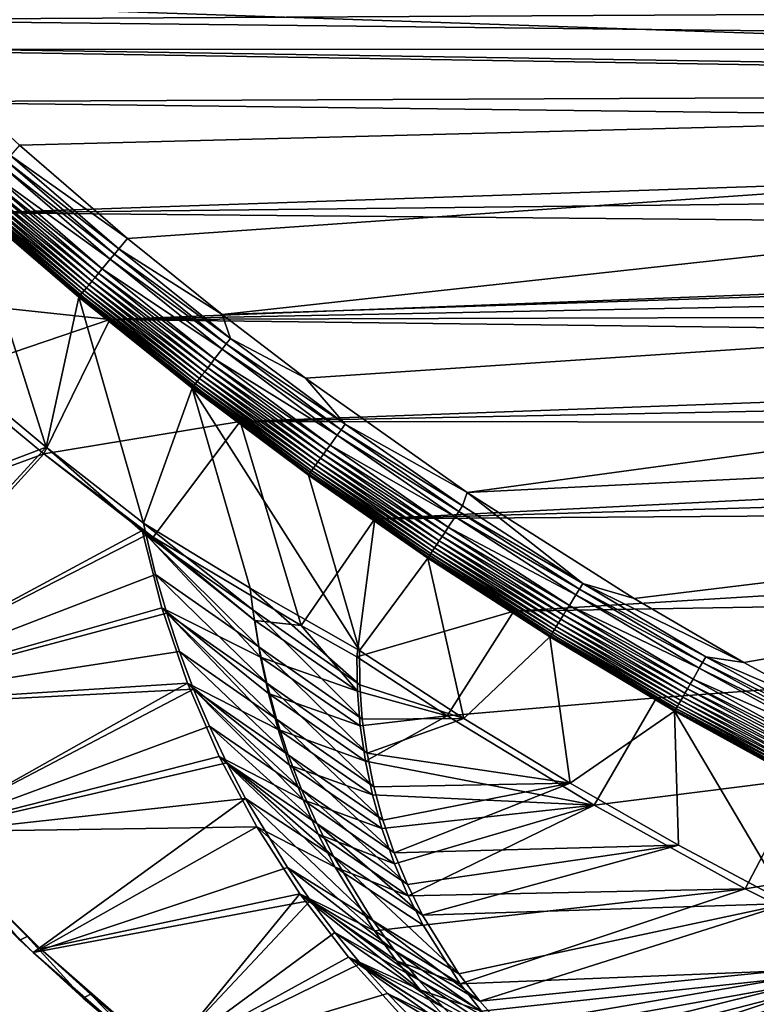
# Model space of a CAD drawing. Header units: metres. Extents: x -1501 to 0, y -1015 to 0.
# Tile 3 of 22: x -1201 to -915, y -776 to -394. Entities that reach past the tile are written whole.
import ezdxf

# ---------------------------------------------------------------- set-up
doc = ezdxf.new("R2010")
doc.units = ezdxf.units.M

msp = doc.modelspace()

# ---------------------------------------------------------------- linework, layer by layer
at = {"layer": 'None'}
for points in [[(-312.603668, -419.77652, -403), (-304.807007, -373.368744, -403), (-1257.551392, -387.577301, -403)], [(-1288.241943, -394.056702, -406), (-1295.76123, -381.858002, -406), (-286.719604, -388.550842, -406)], [(-289.754974, -405.215912, -406), (-1288.241943, -394.056702, -406), (-286.719604, -388.550842, -406)], [(-1241.679077, -405.136078, -403), (-312.603668, -419.77652, -403), (-1257.551392, -387.577301, -403)], [(-1279.954468, -405.497314, -406), (-1288.241943, -394.056702, -406), (-289.754974, -405.215912, -406)], [(-1241.679077, -405.136078, -403), (-1200.996948, -442.694824, -403), (-312.603668, -419.77652, -403)], [(-293.009277, -421.585968, -406), (-1279.954468, -405.497314, -406), (-289.754974, -405.215912, -406)], [(-1279.954468, -405.497314, -406), (-293.009277, -421.585968, -406), (-1261.500244, -425.873413, -406)], [(-1200.996948, -442.694824, -403), (-1159.021484, -478.837067, -403), (-312.603668, -419.77652, -403)], [(-312.603668, -419.77652, -403), (-1159.021484, -478.837067, -403), (-1122.318848, -508.444275, -403)], [(-312.603668, -419.77652, -403), (-1122.318848, -508.444275, -403), (-326.765198, -482.247986, -403)], [(-1261.500244, -425.873413, -406), (-293.009277, -421.585968, -406), (-296.472443, -437.669617, -406)], [(-1214.653198, -468.930359, -406), (-1261.500244, -425.873413, -406), (-296.472443, -437.669617, -406)], [(-1214.653198, -468.930359, -406), (-296.472443, -437.669617, -406), (-301.366333, -458.551453, -406)], [(-1200.996948, -442.694824, -403), (-1204.543091, -446.670441, -402.52005), (-1159.021484, -478.837067, -403)], [(-1162.424805, -482.933624, -402.52005), (-1204.543091, -446.670441, -402.52005), (-1206.286865, -448.626038, -401.92572)], [(-1204.543091, -446.670441, -402.52005), (-1162.424805, -482.933624, -402.52005), (-1159.021484, -478.837067, -403)], [(-1207.988525, -450.534515, -401.100159), (-1211.205933, -454.142822, -398.780426), (-1165.734375, -486.914734, -401.100159)], [(-1206.286865, -448.626038, -401.92572), (-1207.988525, -450.534515, -401.100159), (-1164.099731, -484.948456, -401.92572)], [(-1207.988525, -450.534515, -401.100159), (-1165.734375, -486.914734, -401.100159), (-1164.099731, -484.948456, -401.92572)], [(-1164.099731, -484.948456, -401.92572), (-1162.424805, -482.933624, -402.52005), (-1206.286865, -448.626038, -401.92572)], [(-1168.824829, -490.632263, -398.780426), (-1211.205933, -454.142822, -398.780426), (-1212.697388, -455.81546, -397.307617)], [(-1211.205933, -454.142822, -398.780426), (-1168.824829, -490.632263, -398.780426), (-1165.734375, -486.914734, -401.100159)], [(-1214.095093, -457.382996, -395.641296), (-1215.387695, -458.832794, -393.793457), (-1171.599976, -493.970581, -395.641296)], [(-306.138794, -477.265167, -406), (-1214.653198, -468.930359, -406), (-301.366333, -458.551453, -406)], [(-1212.697388, -455.81546, -397.307617), (-1214.095093, -457.382996, -395.641296), (-1170.257324, -492.355591, -397.307617)], [(-1214.095093, -457.382996, -395.641296), (-1171.599976, -493.970581, -395.641296), (-1170.257324, -492.355591, -397.307617)], [(-1170.257324, -492.355591, -397.307617), (-1168.824829, -490.632263, -398.780426), (-1212.697388, -455.81546, -397.307617)], [(-1175.871948, -499.109497, -387.314758), (-1218.54248, -462.37088, -387.314758), (-1219.323364, -463.246674, -384.897552)], [(-1174.98645, -498.04422, -389.61441), (-1217.620605, -461.336914, -389.61441), (-1218.54248, -462.37088, -387.314758)], [(-1175.871948, -499.109497, -387.314758), (-1174.98645, -498.04422, -389.61441), (-1218.54248, -462.37088, -387.314758)], [(-1216.565918, -460.154144, -391.779236), (-1217.620605, -461.336914, -389.61441), (-1173.973389, -496.825653, -391.779236)], [(-1217.620605, -461.336914, -389.61441), (-1174.98645, -498.04422, -389.61441), (-1173.973389, -496.825653, -391.779236)], [(-1215.387695, -458.832794, -393.793457), (-1216.565918, -460.154144, -391.779236), (-1172.841675, -495.464264, -393.793457)], [(-1216.565918, -460.154144, -391.779236), (-1173.973389, -496.825653, -391.779236), (-1172.841675, -495.464264, -393.793457)], [(-1215.387695, -458.832794, -393.793457), (-1172.841675, -495.464264, -393.793457), (-1171.599976, -493.970581, -395.641296)], [(-1190.607788, -559.852417), (-1220.748169, -464.88623, -377.175201), (-1227.581055, -529.246155)], [(-1220.440796, -464.499817, -379.803467), (-1220.748169, -464.88623, -377.175201), (-1177.695435, -501.302917, -379.803467)], [(-1220.748169, -464.88623, -377.175201), (-1177.98938, -501.70163, -377.175201), (-1177.695435, -501.302917, -379.803467)], [(-1177.98938, -501.70163, -377.175201), (-1220.748169, -464.88623, -377.175201), (-1190.607788, -559.852417)], [(-1177.231445, -500.744812, -382.385681), (-1219.957764, -463.958099, -382.385681), (-1220.440796, -464.499817, -379.803467)], [(-1177.695435, -501.302917, -379.803467), (-1177.231445, -500.744812, -382.385681), (-1220.440796, -464.499817, -379.803467)], [(-1176.62207, -500.01181, -384.897552), (-1219.323364, -463.246674, -384.897552), (-1219.957764, -463.958099, -382.385681)], [(-1177.231445, -500.744812, -382.385681), (-1176.62207, -500.01181, -384.897552), (-1219.957764, -463.958099, -382.385681)], [(-1176.62207, -500.01181, -384.897552), (-1175.871948, -499.109497, -387.314758), (-1219.323364, -463.246674, -384.897552)], [(-1165.89502, -510.339233, -406), (-1265.171631, -499.751129, -3), (-1214.653198, -468.930359, -406)], [(-1165.89502, -510.339233, -406), (-1214.653198, -468.930359, -406), (-306.138794, -477.265167, -406)], [(-310.547516, -493.386932, -406), (-1165.89502, -510.339233, -406), (-306.138794, -477.265167, -406)], [(-1159.021484, -478.837067, -403), (-1162.424805, -482.933624, -402.52005), (-1122.318848, -508.444275, -403)], [(-1164.099731, -484.948456, -401.92572), (-1165.734375, -486.914734, -401.100159), (-1120.670288, -519.798645, -401.92572)], [(-1119.066162, -517.72699, -402.52005), (-1162.424805, -482.933624, -402.52005), (-1164.099731, -484.948456, -401.92572)], [(-1120.670288, -519.798645, -401.92572), (-1119.066162, -517.72699, -402.52005), (-1164.099731, -484.948456, -401.92572)], [(-1162.424805, -482.933624, -402.52005), (-1119.066162, -517.72699, -402.52005), (-1122.318848, -508.444275, -403)], [(-1122.318848, -508.444275, -403), (-1089.953125, -533.116699, -403), (-326.765198, -482.247986, -403)], [(-326.765198, -482.247986, -403), (-1089.953125, -533.116699, -403), (-1027.148926, -577.440002, -403)], [(-326.765198, -482.247986, -403), (-1027.148926, -577.440002, -403), (-344.939697, -543.6875, -403)], [(-1165.734375, -486.914734, -401.100159), (-1168.824829, -490.632263, -398.780426), (-1122.23584, -521.820374, -401.100159)], [(-1165.734375, -486.914734, -401.100159), (-1122.23584, -521.820374, -401.100159), (-1120.670288, -519.798645, -401.92572)], [(-1170.257324, -492.355591, -397.307617), (-1171.599976, -493.970581, -395.641296), (-1126.567627, -527.414673, -397.307617)], [(-1125.195557, -525.642761, -398.780426), (-1168.824829, -490.632263, -398.780426), (-1170.257324, -492.355591, -397.307617)], [(-1126.567627, -527.414673, -397.307617), (-1125.195557, -525.642761, -398.780426), (-1170.257324, -492.355591, -397.307617)], [(-1168.824829, -490.632263, -398.780426), (-1125.195557, -525.642761, -398.780426), (-1122.23584, -521.820374, -401.100159)], [(-1173.973389, -496.825653, -391.779236), (-1174.98645, -498.04422, -389.61441), (-1130.126587, -532.010803, -391.779236)], [(-1172.841675, -495.464264, -393.793457), (-1173.973389, -496.825653, -391.779236), (-1129.042725, -530.611023, -393.793457)], [(-1173.973389, -496.825653, -391.779236), (-1130.126587, -532.010803, -391.779236), (-1129.042725, -530.611023, -393.793457)], [(-1171.599976, -493.970581, -395.641296), (-1172.841675, -495.464264, -393.793457), (-1127.853516, -529.075195, -395.641296)], [(-1172.841675, -495.464264, -393.793457), (-1129.042725, -530.611023, -393.793457), (-1127.853516, -529.075195, -395.641296)], [(-1171.599976, -493.970581, -395.641296), (-1127.853516, -529.075195, -395.641296), (-1126.567627, -527.414673, -397.307617)], [(-1165.89502, -510.339233, -406), (-310.547516, -493.386932, -406), (-314.707947, -507.74234, -406)], [(-1165.89502, -510.339233, -406), (-1228.776978, -531.653076, -3), (-1265.171631, -499.751129, -3)], [(-1133.246826, -536.040466, -382.385681), (-1177.231445, -500.744812, -382.385681), (-1177.695435, -501.302917, -379.803467)], [(-1132.66333, -535.286804, -384.897552), (-1176.62207, -500.01181, -384.897552), (-1177.231445, -500.744812, -382.385681)], [(-1133.246826, -536.040466, -382.385681), (-1132.66333, -535.286804, -384.897552), (-1177.231445, -500.744812, -382.385681)], [(-1131.944946, -534.35907, -387.314758), (-1175.871948, -499.109497, -387.314758), (-1176.62207, -500.01181, -384.897552)], [(-1132.66333, -535.286804, -384.897552), (-1131.944946, -534.35907, -387.314758), (-1176.62207, -500.01181, -384.897552)], [(-1131.096802, -533.263733, -389.61441), (-1174.98645, -498.04422, -389.61441), (-1175.871948, -499.109497, -387.314758)], [(-1131.944946, -534.35907, -387.314758), (-1131.096802, -533.263733, -389.61441), (-1175.871948, -499.109497, -387.314758)], [(-1174.98645, -498.04422, -389.61441), (-1131.096802, -533.263733, -389.61441), (-1130.126587, -532.010803, -391.779236)], [(-1152.776245, -589.391174), (-1177.98938, -501.70163, -377.175201), (-1190.607788, -559.852417)], [(-1177.695435, -501.302917, -379.803467), (-1177.98938, -501.70163, -377.175201), (-1133.691284, -536.614319, -379.803467)], [(-1177.98938, -501.70163, -377.175201), (-1133.981079, -537.013977, -377.175201), (-1133.691284, -536.614319, -379.803467)], [(-1133.981079, -537.013977, -377.175201), (-1177.98938, -501.70163, -377.175201), (-1152.776245, -589.391174)], [(-1133.691284, -536.614319, -379.803467), (-1133.246826, -536.040466, -382.385681), (-1177.695435, -501.302917, -379.803467)], [(-318.68457, -520.793213, -406), (-1165.89502, -510.339233, -406), (-314.707947, -507.74234, -406)], [(-1191.480957, -562.496277, -3), (-1228.776978, -531.653076, -3), (-1165.89502, -510.339233, -406)], [(-1115.29248, -549.992249, -406), (-1191.480957, -562.496277, -3), (-1165.89502, -510.339233, -406)], [(-1115.29248, -549.992249, -406), (-1165.89502, -510.339233, -406), (-318.68457, -520.793213, -406)], [(-1122.318848, -508.444275, -403), (-1119.066162, -517.72699, -402.52005), (-1089.953125, -533.116699, -403)], [(-1120.670288, -519.798645, -401.92572), (-1122.23584, -521.820374, -401.100159), (-1076.058594, -553.125549, -401.92572)], [(-1074.527222, -550.999573, -402.52005), (-1119.066162, -517.72699, -402.52005), (-1120.670288, -519.798645, -401.92572)], [(-1076.058594, -553.125549, -401.92572), (-1074.527222, -550.999573, -402.52005), (-1120.670288, -519.798645, -401.92572)], [(-1119.066162, -517.72699, -402.52005), (-1074.527222, -550.999573, -402.52005), (-1089.953125, -533.116699, -403)], [(-1122.23584, -521.820374, -401.100159), (-1125.195557, -525.642761, -398.780426), (-1077.553101, -555.200317, -401.100159)], [(-1122.23584, -521.820374, -401.100159), (-1077.553101, -555.200317, -401.100159), (-1076.058594, -553.125549, -401.92572)], [(-322.999939, -534.307617, -406), (-1115.29248, -549.992249, -406), (-318.68457, -520.793213, -406)], [(-1126.567627, -527.414673, -397.307617), (-1127.853516, -529.075195, -395.641296), (-1081.688477, -560.941284, -397.307617)], [(-1080.378662, -559.122925, -398.780426), (-1125.195557, -525.642761, -398.780426), (-1126.567627, -527.414673, -397.307617)], [(-1081.688477, -560.941284, -397.307617), (-1080.378662, -559.122925, -398.780426), (-1126.567627, -527.414673, -397.307617)], [(-1125.195557, -525.642761, -398.780426), (-1080.378662, -559.122925, -398.780426), (-1077.553101, -555.200317, -401.100159)], [(-1227.581055, -529.246155), (-1323.366455, -610.211548), (-1190.607788, -559.852417)], [(-1129.042725, -530.611023, -393.793457), (-1130.126587, -532.010803, -391.779236), (-1084.05127, -564.221497, -393.793457)], [(-1127.853516, -529.075195, -395.641296), (-1129.042725, -530.611023, -393.793457), (-1082.916016, -562.645386, -395.641296)], [(-1129.042725, -530.611023, -393.793457), (-1084.05127, -564.221497, -393.793457), (-1082.916016, -562.645386, -395.641296)], [(-1127.853516, -529.075195, -395.641296), (-1082.916016, -562.645386, -395.641296), (-1081.688477, -560.941284, -397.307617)], [(-1228.776978, -531.653076, -3), (-1191.480957, -562.496277, -3), (-1320.052979, -609.692627, -3)], [(-1086.821899, -568.06781, -387.314758), (-1131.944946, -534.35907, -387.314758), (-1132.66333, -535.286804, -384.897552)], [(-1086.012207, -566.943787, -389.61441), (-1131.096802, -533.263733, -389.61441), (-1131.944946, -534.35907, -387.314758)], [(-1086.821899, -568.06781, -387.314758), (-1086.012207, -566.943787, -389.61441), (-1131.944946, -534.35907, -387.314758)], [(-1130.126587, -532.010803, -391.779236), (-1131.096802, -533.263733, -389.61441), (-1085.08606, -565.657959, -391.779236)], [(-1131.096802, -533.263733, -389.61441), (-1086.012207, -566.943787, -389.61441), (-1085.08606, -565.657959, -391.779236)], [(-1130.126587, -532.010803, -391.779236), (-1085.08606, -565.657959, -391.779236), (-1084.05127, -564.221497, -393.793457)], [(-1115.29248, -549.992249, -406), (-322.999939, -534.307617, -406), (-328.518768, -550.732056, -406)], [(-1089.953125, -533.116699, -403), (-1074.527222, -550.999573, -402.52005), (-1027.148926, -577.440002, -403)], [(-1111.334717, -614.646179, -29.989656), (-1133.981079, -537.013977, -377.175201), (-1152.776245, -589.391174)], [(-1133.691284, -536.614319, -379.803467), (-1133.981079, -537.013977, -377.175201), (-1088.489136, -570.382263, -379.803467)], [(-1133.981079, -537.013977, -377.175201), (-1088.776123, -570.780823, -377.175201), (-1088.489136, -570.382263, -379.803467)], [(-1111.334717, -614.646179, -29.989656), (-1068.918579, -638.870056, -60), (-1133.981079, -537.013977, -377.175201)], [(-1068.918579, -638.870056, -60), (-1088.776123, -570.780823, -377.175201), (-1133.981079, -537.013977, -377.175201)], [(-1088.064819, -569.793335, -382.385681), (-1133.246826, -536.040466, -382.385681), (-1133.691284, -536.614319, -379.803467)], [(-1088.489136, -570.382263, -379.803467), (-1088.064819, -569.793335, -382.385681), (-1133.691284, -536.614319, -379.803467)], [(-1087.507813, -569.019958, -384.897552), (-1132.66333, -535.286804, -384.897552), (-1133.246826, -536.040466, -382.385681)], [(-1088.064819, -569.793335, -382.385681), (-1087.507813, -569.019958, -384.897552), (-1133.246826, -536.040466, -382.385681)], [(-1087.507813, -569.019958, -384.897552), (-1086.821899, -568.06781, -387.314758), (-1132.66333, -535.286804, -384.897552)], [(-1027.148926, -577.440002, -403), (-962.287109, -618.693909, -403), (-344.939697, -543.6875, -403)], [(-344.939697, -543.6875, -403), (-962.287109, -618.693909, -403), (-919.637268, -643.513, -403)], [(-919.637268, -643.513, -403), (-883.227234, -663.339172, -403), (-344.939697, -543.6875, -403)], [(-1115.29248, -549.992249, -406), (-1149.077271, -594.906677, -6.098249), (-1191.480957, -562.496277, -3)], [(-1091.629395, -629.163696, -47.648876), (-1149.077271, -594.906677, -6.098249), (-1115.29248, -549.992249, -406)], [(-1062.969604, -587.750427, -406), (-1091.629395, -629.163696, -47.648876), (-1115.29248, -549.992249, -406)], [(-1062.969604, -587.750427, -406), (-1115.29248, -549.992249, -406), (-328.518768, -550.732056, -406)], [(-1076.058594, -553.125549, -401.92572), (-1077.553101, -555.200317, -401.100159), (-1030.323608, -584.880981, -401.92572)], [(-1028.866821, -582.703247, -402.52005), (-1074.527222, -550.999573, -402.52005), (-1076.058594, -553.125549, -401.92572)], [(-1030.323608, -584.880981, -401.92572), (-1028.866821, -582.703247, -402.52005), (-1076.058594, -553.125549, -401.92572)], [(-1074.527222, -550.999573, -402.52005), (-1028.866821, -582.703247, -402.52005), (-1027.148926, -577.440002, -403)], [(-1062.969604, -587.750427, -406), (-328.518768, -550.732056, -406), (-334.068481, -566.412903, -406)], [(-1077.553101, -555.200317, -401.100159), (-1080.378662, -559.122925, -398.780426), (-1031.745361, -587.006287, -401.100159)], [(-1077.553101, -555.200317, -401.100159), (-1031.745361, -587.006287, -401.100159), (-1030.323608, -584.880981, -401.92572)], [(-1323.366455, -610.211548), (-1284.1073, -661.673706), (-1190.607788, -559.852417)], [(-1190.607788, -559.852417), (-1284.1073, -661.673706), (-1151.777588, -594.073975)], [(-1151.777588, -594.073975), (-1152.776245, -589.391174), (-1190.607788, -559.852417)], [(-1081.688477, -560.941284, -397.307617), (-1082.916016, -562.645386, -395.641296), (-1035.679443, -592.887085, -397.307617)], [(-1034.43335, -591.024475, -398.780426), (-1080.378662, -559.122925, -398.780426), (-1081.688477, -560.941284, -397.307617)], [(-1035.679443, -592.887085, -397.307617), (-1034.43335, -591.024475, -398.780426), (-1081.688477, -560.941284, -397.307617)], [(-1080.378662, -559.122925, -398.780426), (-1034.43335, -591.024475, -398.780426), (-1031.745361, -587.006287, -401.100159)], [(-1320.052979, -609.692627, -3), (-1191.480957, -562.496277, -3), (-1280.921387, -660.829407, -3)], [(-1191.480957, -562.496277, -3), (-1153.314209, -592.255249, -3.000001), (-1280.921387, -660.829407, -3)], [(-1149.077271, -594.906677, -6.098249), (-1153.314209, -592.255249, -3.000001), (-1191.480957, -562.496277, -3)], [(-1085.08606, -565.657959, -391.779236), (-1086.012207, -566.943787, -389.61441), (-1038.911499, -597.718628, -391.779236)], [(-1084.05127, -564.221497, -393.793457), (-1085.08606, -565.657959, -391.779236), (-1037.927246, -596.247192, -393.793457)], [(-1085.08606, -565.657959, -391.779236), (-1038.911499, -597.718628, -391.779236), (-1037.927246, -596.247192, -393.793457)], [(-1082.916016, -562.645386, -395.641296), (-1084.05127, -564.221497, -393.793457), (-1036.847168, -594.63269, -395.641296)], [(-1084.05127, -564.221497, -393.793457), (-1037.927246, -596.247192, -393.793457), (-1036.847168, -594.63269, -395.641296)], [(-1082.916016, -562.645386, -395.641296), (-1036.847168, -594.63269, -395.641296), (-1035.679443, -592.887085, -397.307617)], [(-1041.215332, -601.162476, -384.897552), (-1087.507813, -569.019958, -384.897552), (-1088.064819, -569.793335, -382.385681)], [(-1040.562866, -600.187195, -387.314758), (-1086.821899, -568.06781, -387.314758), (-1087.507813, -569.019958, -384.897552)], [(-1041.215332, -601.162476, -384.897552), (-1040.562866, -600.187195, -387.314758), (-1087.507813, -569.019958, -384.897552)], [(-1039.792603, -599.035767, -389.61441), (-1086.012207, -566.943787, -389.61441), (-1086.821899, -568.06781, -387.314758)], [(-1040.562866, -600.187195, -387.314758), (-1039.792603, -599.035767, -389.61441), (-1086.821899, -568.06781, -387.314758)], [(-1086.012207, -566.943787, -389.61441), (-1039.792603, -599.035767, -389.61441), (-1038.911499, -597.718628, -391.779236)], [(-340.072449, -582.551208, -406), (-1062.969604, -587.750427, -406), (-334.068481, -566.412903, -406)], [(-1088.489136, -570.382263, -379.803467), (-1088.776123, -570.780823, -377.175201), (-1042.148926, -602.557983, -379.803467)], [(-1088.776123, -570.780823, -377.175201), (-1042.428833, -602.96167, -377.175201), (-1042.148926, -602.557983, -379.803467)], [(-1088.776123, -570.780823, -377.175201), (-1068.918579, -638.870056, -60), (-1042.428833, -602.96167, -377.175201)], [(-1041.745361, -601.954712, -382.385681), (-1088.064819, -569.793335, -382.385681), (-1088.489136, -570.382263, -379.803467)], [(-1042.148926, -602.557983, -379.803467), (-1041.745361, -601.954712, -382.385681), (-1088.489136, -570.382263, -379.803467)], [(-1041.745361, -601.954712, -382.385681), (-1041.215332, -601.162476, -384.897552), (-1088.064819, -569.793335, -382.385681)], [(-1027.148926, -577.440002, -403), (-1028.866821, -582.703247, -402.52005), (-982.141113, -612.802002, -402.52005)], [(-982.141113, -612.802002, -402.52005), (-962.287109, -618.693909, -403), (-1027.148926, -577.440002, -403)], [(-1009.002441, -623.525391, -406), (-1062.969604, -587.750427, -406), (-340.072449, -582.551208, -406)], [(-982.141113, -612.802002, -402.52005), (-1028.866821, -582.703247, -402.52005), (-1030.323608, -584.880981, -401.92572)], [(-352.068939, -612.611084, -406), (-1009.002441, -623.525391, -406), (-340.072449, -582.551208, -406)], [(-1069.902588, -641.350098, -63), (-1091.629395, -629.163696, -47.648876), (-1062.969604, -587.750427, -406)], [(-1009.002441, -623.525391, -406), (-1069.902588, -641.350098, -63), (-1062.969604, -587.750427, -406)], [(-1031.745361, -587.006287, -401.100159), (-1034.43335, -591.024475, -398.780426), (-984.868896, -617.202148, -401.100159)], [(-1030.323608, -584.880981, -401.92572), (-1031.745361, -587.006287, -401.100159), (-983.521606, -615.02887, -401.92572)], [(-1031.745361, -587.006287, -401.100159), (-984.868896, -617.202148, -401.100159), (-983.521606, -615.02887, -401.92572)], [(-983.521606, -615.02887, -401.92572), (-982.141113, -612.802002, -402.52005), (-1030.323608, -584.880981, -401.92572)], [(-1280.921387, -660.829407, -3), (-1153.314209, -592.255249, -3.000001), (-1145.73999, -622.274109, -3)], [(-1145.73999, -622.274109, -3), (-1153.314209, -592.255249, -3.000001), (-1107.326294, -641.428284, -33.891987)], [(-1153.314209, -592.255249, -3.000001), (-1109.601929, -627.140137, -33.975544), (-1107.326294, -641.428284, -33.891987)], [(-1153.314209, -592.255249, -3.000001), (-1149.077271, -594.906677, -6.098249), (-1109.601929, -627.140137, -33.975544)], [(-1111.334717, -614.646179, -29.989656), (-1152.776245, -589.391174), (-1110.314819, -623.118225, -29.987623)], [(-1152.776245, -589.391174), (-1151.777588, -594.073975), (-1110.314819, -623.118225, -29.987623)], [(-987.416138, -621.310974, -398.780426), (-1034.43335, -591.024475, -398.780426), (-1035.679443, -592.887085, -397.307617)], [(-1034.43335, -591.024475, -398.780426), (-987.416138, -621.310974, -398.780426), (-984.868896, -617.202148, -401.100159)], [(-1284.1073, -661.673706), (-1148.099731, -609.295593), (-1151.777588, -594.073975)], [(-1110.314819, -623.118225, -29.987623), (-1151.777588, -594.073975), (-1107.994873, -637.392578, -29.984549)], [(-1151.777588, -594.073975), (-1148.099731, -609.295593), (-1107.994873, -637.392578, -29.984549)], [(-1149.077271, -594.906677, -6.098249), (-1091.629395, -629.163696, -47.648876), (-1109.601929, -627.140137, -33.975544)], [(-1037.927246, -596.247192, -393.793457), (-1038.911499, -597.718628, -391.779236), (-990.726929, -626.651611, -393.793457)], [(-1036.847168, -594.63269, -395.641296), (-1037.927246, -596.247192, -393.793457), (-989.703491, -625.000671, -395.641296)], [(-1037.927246, -596.247192, -393.793457), (-990.726929, -626.651611, -393.793457), (-989.703491, -625.000671, -395.641296)], [(-1035.679443, -592.887085, -397.307617), (-1036.847168, -594.63269, -395.641296), (-988.596924, -623.215698, -397.307617)], [(-1036.847168, -594.63269, -395.641296), (-989.703491, -625.000671, -395.641296), (-988.596924, -623.215698, -397.307617)], [(-988.596924, -623.215698, -397.307617), (-987.416138, -621.310974, -398.780426), (-1035.679443, -592.887085, -397.307617)], [(-992.49469, -629.503113, -389.61441), (-1039.792603, -599.035767, -389.61441), (-1040.562866, -600.187195, -387.314758)], [(-1038.911499, -597.718628, -391.779236), (-1039.792603, -599.035767, -389.61441), (-991.659729, -628.15625, -391.779236)], [(-1039.792603, -599.035767, -389.61441), (-992.49469, -629.503113, -389.61441), (-991.659729, -628.15625, -391.779236)], [(-1038.911499, -597.718628, -391.779236), (-991.659729, -628.15625, -391.779236), (-990.726929, -626.651611, -393.793457)], [(-1068.918579, -638.870056, -60), (-1028.373047, -665.224487, -60), (-1042.428833, -602.96167, -377.175201)], [(-1042.148926, -602.557983, -379.803467), (-1042.428833, -602.96167, -377.175201), (-994.727478, -633.104797, -379.803467)], [(-1042.428833, -602.96167, -377.175201), (-994.994629, -633.517944, -377.175201), (-994.727478, -633.104797, -379.803467)], [(-1042.428833, -602.96167, -377.175201), (-1028.373047, -665.224487, -60), (-994.994629, -633.517944, -377.175201)], [(-994.345093, -632.487976, -382.385681), (-1041.745361, -601.954712, -382.385681), (-1042.148926, -602.557983, -379.803467)], [(-994.727478, -633.104797, -379.803467), (-994.345093, -632.487976, -382.385681), (-1042.148926, -602.557983, -379.803467)], [(-993.842834, -631.677795, -384.897552), (-1041.215332, -601.162476, -384.897552), (-1041.745361, -601.954712, -382.385681)], [(-994.345093, -632.487976, -382.385681), (-993.842834, -631.677795, -384.897552), (-1041.745361, -601.954712, -382.385681)], [(-993.224609, -630.680542, -387.314758), (-1040.562866, -600.187195, -387.314758), (-1041.215332, -601.162476, -384.897552)], [(-993.842834, -631.677795, -384.897552), (-993.224609, -630.680542, -387.314758), (-1041.215332, -601.162476, -384.897552)], [(-993.224609, -630.680542, -387.314758), (-992.49469, -629.503113, -389.61441), (-1040.562866, -600.187195, -387.314758)], [(-1143.796997, -624.352478), (-1148.099731, -609.295593), (-1284.1073, -661.673706)], [(-1107.994873, -637.392578, -29.984549), (-1148.099731, -609.295593), (-1104.93457, -651.539368, -29.981474)], [(-1148.099731, -609.295593), (-1143.796997, -624.352478), (-1104.93457, -651.539368, -29.981474)], [(-1068.801636, -652.155579, -60), (-1111.334717, -614.646179, -29.989656), (-1110.314819, -623.118225, -29.987623)], [(-1068.801636, -652.155579, -60), (-1068.918579, -638.870056, -60), (-1111.334717, -614.646179, -29.989656)], [(-352.068939, -612.611084, -406), (-953.535645, -657.19519, -406), (-1009.002441, -623.525391, -406)], [(-983.521606, -615.02887, -401.92572), (-984.868896, -617.202148, -401.100159), (-935.707886, -643.536011, -401.92572)], [(-934.405334, -641.262634, -402.52005), (-982.141113, -612.802002, -402.52005), (-983.521606, -615.02887, -401.92572)], [(-935.707886, -643.536011, -401.92572), (-934.405334, -641.262634, -402.52005), (-983.521606, -615.02887, -401.92572)], [(-934.405334, -641.262634, -402.52005), (-919.637268, -643.513, -403), (-982.141113, -612.802002, -402.52005)], [(-919.637268, -643.513, -403), (-962.287109, -618.693909, -403), (-982.141113, -612.802002, -402.52005)], [(-896.670044, -688.680969, -406), (-953.535645, -657.19519, -406), (-352.068939, -612.611084, -406)], [(-984.868896, -617.202148, -401.100159), (-987.416138, -621.310974, -398.780426), (-936.979065, -645.754639, -401.100159)], [(-984.868896, -617.202148, -401.100159), (-936.979065, -645.754639, -401.100159), (-935.707886, -643.536011, -401.92572)], [(-1280.921387, -660.829407, -3), (-1145.73999, -622.274109, -3), (-1135.76123, -651.581543, -3)], [(-1135.76123, -651.581543, -3), (-1145.73999, -622.274109, -3), (-1100.543457, -669.576843, -33.700932)], [(-1100.543457, -669.576843, -33.700932), (-1145.73999, -622.274109, -3), (-1104.304443, -655.588623, -33.800587)], [(-1145.73999, -622.274109, -3), (-1107.326294, -641.428284, -33.891987), (-1104.304443, -655.588623, -33.800587)], [(-939.382446, -649.949219, -398.780426), (-987.416138, -621.310974, -398.780426), (-988.596924, -623.215698, -397.307617)], [(-987.416138, -621.310974, -398.780426), (-939.382446, -649.949219, -398.780426), (-936.979065, -645.754639, -401.100159)], [(-1284.1073, -661.673706), (-1138.876709, -639.219055), (-1143.796997, -624.352478)], [(-1104.93457, -651.539368, -29.981474), (-1143.796997, -624.352478), (-1101.141602, -665.518372, -29.978401)], [(-1143.796997, -624.352478), (-1138.876709, -639.219055), (-1101.141602, -665.518372, -29.978401)], [(-1067.826904, -665.480896, -60), (-1110.314819, -623.118225, -29.987623), (-1107.994873, -637.392578, -29.984549)], [(-1067.826904, -665.480896, -60), (-1068.801636, -652.155579, -60), (-1110.314819, -623.118225, -29.987623)], [(-1034.834961, -664.224976, -63), (-1069.902588, -641.350098, -63), (-1009.002441, -623.525391, -406)], [(-953.535645, -657.19519, -406), (-1034.834961, -664.224976, -63), (-1009.002441, -623.525391, -406)], [(-990.726929, -626.651611, -393.793457), (-991.659729, -628.15625, -391.779236), (-942.506348, -655.401306, -393.793457)], [(-989.703491, -625.000671, -395.641296), (-990.726929, -626.651611, -393.793457), (-941.540649, -653.715942, -395.641296)], [(-990.726929, -626.651611, -393.793457), (-942.506348, -655.401306, -393.793457), (-941.540649, -653.715942, -395.641296)], [(-988.596924, -623.215698, -397.307617), (-989.703491, -625.000671, -395.641296), (-940.496582, -651.893677, -397.307617)], [(-989.703491, -625.000671, -395.641296), (-941.540649, -653.715942, -395.641296), (-940.496582, -651.893677, -397.307617)], [(-940.496582, -651.893677, -397.307617), (-939.382446, -649.949219, -398.780426), (-988.596924, -623.215698, -397.307617)], [(-1107.326294, -641.428284, -33.891987), (-1109.601929, -627.140137, -33.975544), (-1069.688354, -654.694031, -63)], [(-1109.601929, -627.140137, -33.975544), (-1091.629395, -629.163696, -47.648876), (-1069.688354, -654.694031, -63)], [(-1069.688354, -654.694031, -63), (-1091.629395, -629.163696, -47.648876), (-1069.902588, -641.350098, -63)], [(-944.862976, -659.514343, -387.314758), (-993.224609, -630.680542, -387.314758), (-993.842834, -631.677795, -384.897552)], [(-944.174255, -658.312378, -389.61441), (-992.49469, -629.503113, -389.61441), (-993.224609, -630.680542, -387.314758)], [(-944.862976, -659.514343, -387.314758), (-944.174255, -658.312378, -389.61441), (-993.224609, -630.680542, -387.314758)], [(-991.659729, -628.15625, -391.779236), (-992.49469, -629.503113, -389.61441), (-943.386475, -656.937378, -391.779236)], [(-992.49469, -629.503113, -389.61441), (-944.174255, -658.312378, -389.61441), (-943.386475, -656.937378, -391.779236)], [(-991.659729, -628.15625, -391.779236), (-943.386475, -656.937378, -391.779236), (-942.506348, -655.401306, -393.793457)], [(-1028.373047, -665.224487, -60), (-987.082947, -690.396362, -60), (-994.994629, -633.517944, -377.175201)], [(-994.727478, -633.104797, -379.803467), (-994.994629, -633.517944, -377.175201), (-946.281006, -661.989258, -379.803467)], [(-994.994629, -633.517944, -377.175201), (-946.530518, -662.412903, -377.175201), (-946.281006, -661.989258, -379.803467)], [(-994.994629, -633.517944, -377.175201), (-987.082947, -690.396362, -60), (-946.530518, -662.412903, -377.175201)], [(-945.920166, -661.359497, -382.385681), (-994.345093, -632.487976, -382.385681), (-994.727478, -633.104797, -379.803467)], [(-946.281006, -661.989258, -379.803467), (-945.920166, -661.359497, -382.385681), (-994.727478, -633.104797, -379.803467)], [(-945.446289, -660.532471, -384.897552), (-993.842834, -631.677795, -384.897552), (-994.345093, -632.487976, -382.385681)], [(-945.920166, -661.359497, -382.385681), (-945.446289, -660.532471, -384.897552), (-994.345093, -632.487976, -382.385681)], [(-945.446289, -660.532471, -384.897552), (-944.862976, -659.514343, -387.314758), (-993.842834, -631.677795, -384.897552)], [(-1065.996704, -678.715881, -60), (-1107.994873, -637.392578, -29.984549), (-1104.93457, -651.539368, -29.981474)], [(-1065.996704, -678.715881, -60), (-1067.826904, -665.480896, -60), (-1107.994873, -637.392578, -29.984549)], [(-1133.347168, -653.869934), (-1138.876709, -639.219055), (-1284.1073, -661.673706)], [(-1101.141602, -665.518372, -29.978401), (-1138.876709, -639.219055), (-1096.62561, -679.289795, -29.975327)], [(-1138.876709, -639.219055), (-1133.347168, -653.869934), (-1096.62561, -679.289795, -29.975327)], [(-1104.304443, -655.588623, -33.800587), (-1107.326294, -641.428284, -33.891987), (-1068.612061, -668.131714, -63)], [(-1107.326294, -641.428284, -33.891987), (-1069.688354, -654.694031, -63), (-1068.612061, -668.131714, -63)], [(-1069.688354, -654.694031, -63), (-1069.902588, -641.350098, -63), (-1034.834961, -664.224976, -63)], [(-1028.373047, -665.224487, -60), (-1068.918579, -638.870056, -60), (-1068.801636, -652.155579, -60)], [(-885.714722, -668.052185, -402.52005), (-934.405334, -641.262634, -402.52005), (-935.707886, -643.536011, -401.92572)], [(-885.714722, -668.052185, -402.52005), (-883.227234, -663.339172, -403), (-934.405334, -641.262634, -402.52005)], [(-883.227234, -663.339172, -403), (-919.637268, -643.513, -403), (-934.405334, -641.262634, -402.52005)], [(-936.979065, -645.754639, -401.100159), (-939.382446, -649.949219, -398.780426), (-888.131348, -672.630554, -401.100159)], [(-935.707886, -643.536011, -401.92572), (-936.979065, -645.754639, -401.100159), (-886.937805, -670.369263, -401.92572)], [(-936.979065, -645.754639, -401.100159), (-888.131348, -672.630554, -401.100159), (-886.937805, -670.369263, -401.92572)], [(-886.937805, -670.369263, -401.92572), (-885.714722, -668.052185, -402.52005), (-935.707886, -643.536011, -401.92572)], [(-1238.44812, -709.226501, -3), (-1280.921387, -660.829407, -3), (-1135.76123, -651.581543, -3)], [(-1238.44812, -709.226501, -3), (-1135.76123, -651.581543, -3), (-1123.439087, -679.983398, -3)], [(-1123.439087, -679.983398, -3), (-1135.76123, -651.581543, -3), (-1090.842529, -696.868713, -33.478855)], [(-1135.76123, -651.581543, -3), (-1096.051758, -683.34967, -33.593071), (-1090.842529, -696.868713, -33.478855)], [(-1096.051758, -683.34967, -33.593071), (-1135.76123, -651.581543, -3), (-1100.543457, -669.576843, -33.700932)], [(-1063.318481, -691.805603, -60), (-1104.93457, -651.539368, -29.981474), (-1101.141602, -665.518372, -29.978401)], [(-1063.318481, -691.805603, -60), (-1065.996704, -678.715881, -60), (-1104.93457, -651.539368, -29.981474)], [(-1028.373047, -665.224487, -60), (-1068.801636, -652.155579, -60), (-1067.826904, -665.480896, -60)], [(-940.496582, -651.893677, -397.307617), (-941.540649, -653.715942, -395.641296), (-891.434143, -678.887756, -397.307617)], [(-890.388062, -676.905884, -398.780426), (-939.382446, -649.949219, -398.780426), (-940.496582, -651.893677, -397.307617)], [(-891.434143, -678.887756, -397.307617), (-890.388062, -676.905884, -398.780426), (-940.496582, -651.893677, -397.307617)], [(-939.382446, -649.949219, -398.780426), (-890.388062, -676.905884, -398.780426), (-888.131348, -672.630554, -401.100159)], [(-1241.478149, -710.380981), (-1133.347168, -653.869934), (-1284.1073, -661.673706)], [(-1127.217896, -668.280151), (-1133.347168, -653.869934), (-1241.478149, -710.380981)], [(-1096.62561, -679.289795, -29.975327), (-1133.347168, -653.869934), (-1091.39856, -692.814514, -29.972252)], [(-1133.347168, -653.869934), (-1127.217896, -668.280151), (-1091.39856, -692.814514, -29.972252)], [(-1068.612061, -668.131714, -63), (-1066.611328, -681.837524, -63), (-1104.304443, -655.588623, -33.800587)], [(-1066.611328, -681.837524, -63), (-1100.543457, -669.576843, -33.700932), (-1104.304443, -655.588623, -33.800587)], [(-1034.834961, -664.224976, -63), (-1068.612061, -668.131714, -63), (-1069.688354, -654.694031, -63)], [(-977.723938, -698.892883, -63), (-1034.834961, -664.224976, -63), (-953.535645, -657.19519, -406)], [(-896.670044, -688.680969, -406), (-977.723938, -698.892883, -63), (-953.535645, -657.19519, -406)], [(-943.386475, -656.937378, -391.779236), (-944.174255, -658.312378, -389.61441), (-894.147644, -684.028564, -391.779236)], [(-942.506348, -655.401306, -393.793457), (-943.386475, -656.937378, -391.779236), (-893.321228, -682.462891, -393.793457)], [(-943.386475, -656.937378, -391.779236), (-894.147644, -684.028564, -391.779236), (-893.321228, -682.462891, -393.793457)], [(-941.540649, -653.715942, -395.641296), (-942.506348, -655.401306, -393.793457), (-892.41449, -680.745117, -395.641296)], [(-942.506348, -655.401306, -393.793457), (-893.321228, -682.462891, -393.793457), (-892.41449, -680.745117, -395.641296)], [(-941.540649, -653.715942, -395.641296), (-892.41449, -680.745117, -395.641296), (-891.434143, -678.887756, -397.307617)], [(-896.081726, -687.692749, -384.897552), (-945.446289, -660.532471, -384.897552), (-945.920166, -661.359497, -382.385681)], [(-895.533997, -686.65509, -387.314758), (-944.862976, -659.514343, -387.314758), (-945.446289, -660.532471, -384.897552)], [(-896.081726, -687.692749, -384.897552), (-895.533997, -686.65509, -387.314758), (-945.446289, -660.532471, -384.897552)], [(-894.887329, -685.429932, -389.61441), (-944.174255, -658.312378, -389.61441), (-944.862976, -659.514343, -387.314758)], [(-895.533997, -686.65509, -387.314758), (-894.887329, -685.429932, -389.61441), (-944.862976, -659.514343, -387.314758)], [(-944.174255, -658.312378, -389.61441), (-894.887329, -685.429932, -389.61441), (-894.147644, -684.028564, -391.779236)], [(-1066.611328, -681.837524, -63), (-1068.612061, -668.131714, -63), (-1034.834961, -664.224976, -63)], [(-977.723938, -698.892883, -63), (-1066.611328, -681.837524, -63), (-1034.834961, -664.224976, -63)], [(-987.082947, -690.396362, -60), (-945.082764, -714.364563, -60), (-946.530518, -662.412903, -377.175201)], [(-946.281006, -661.989258, -379.803467), (-946.530518, -662.412903, -377.175201), (-896.865479, -689.177612, -379.803467)], [(-946.530518, -662.412903, -377.175201), (-897.094727, -689.612, -377.175201), (-896.865479, -689.177612, -379.803467)], [(-946.530518, -662.412903, -377.175201), (-945.082764, -714.364563, -60), (-902.407471, -737.109253, -60)], [(-946.530518, -662.412903, -377.175201), (-902.407471, -737.109253, -60), (-897.094727, -689.612, -377.175201)], [(-896.526672, -688.535706, -382.385681), (-945.920166, -661.359497, -382.385681), (-946.281006, -661.989258, -379.803467)], [(-896.865479, -689.177612, -379.803467), (-896.526672, -688.535706, -382.385681), (-946.281006, -661.989258, -379.803467)], [(-896.526672, -688.535706, -382.385681), (-896.081726, -687.692749, -384.897552), (-945.920166, -661.359497, -382.385681)], [(-1120.499146, -682.425232), (-1127.217896, -668.280151), (-1241.478149, -710.380981)], [(-1091.39856, -692.814514, -29.972252), (-1127.217896, -668.280151), (-1085.474731, -706.053894, -29.969179)], [(-1127.217896, -668.280151), (-1120.499146, -682.425232), (-1085.474731, -706.053894, -29.969179)], [(-1059.803467, -704.695923, -60), (-1101.141602, -665.518372, -29.978401), (-1096.62561, -679.289795, -29.975327)], [(-1059.803467, -704.695923, -60), (-1063.318481, -691.805603, -60), (-1101.141602, -665.518372, -29.978401)], [(-1065.996704, -678.715881, -60), (-1028.373047, -665.224487, -60), (-1067.826904, -665.480896, -60)], [(-987.082947, -690.396362, -60), (-1028.373047, -665.224487, -60), (-1065.996704, -678.715881, -60)], [(-1066.611328, -681.837524, -63), (-1063.832153, -694.899658, -63), (-1100.543457, -669.576843, -33.700932)], [(-1063.832153, -694.899658, -63), (-1096.051758, -683.34967, -33.593071), (-1100.543457, -669.576843, -33.700932)], [(-1108.848511, -707.289246, -3), (-1238.44812, -709.226501, -3), (-1123.439087, -679.983398, -3)], [(-1108.848511, -707.289246, -3), (-1123.439087, -679.983398, -3), (-1078.331055, -722.996399, -33.240593)], [(-1078.331055, -722.996399, -33.240593), (-1123.439087, -679.983398, -3), (-1084.930786, -710.09668, -33.360592)], [(-1123.439087, -679.983398, -3), (-1090.842529, -696.868713, -33.478855), (-1084.930786, -710.09668, -33.360592)], [(-1055.466187, -717.333252, -60), (-1096.62561, -679.289795, -29.975327), (-1091.39856, -692.814514, -29.972252)], [(-1055.466187, -717.333252, -60), (-1059.803467, -704.695923, -60), (-1096.62561, -679.289795, -29.975327)], [(-1063.318481, -691.805603, -60), (-987.082947, -690.396362, -60), (-1065.996704, -678.715881, -60)], [(-1120.499146, -682.425232), (-1241.478149, -710.380981), (-1113.202515, -696.281067)], [(-1085.474731, -706.053894, -29.969179), (-1120.499146, -682.425232), (-1078.870483, -718.970459, -29.966105)], [(-1120.499146, -682.425232), (-1113.202515, -696.281067), (-1078.870483, -718.970459, -29.966105)], [(-1090.842529, -696.868713, -33.478855), (-1096.051758, -683.34967, -33.593071), (-1060.189209, -707.888, -63)], [(-1096.051758, -683.34967, -33.593071), (-1063.832153, -694.899658, -63), (-1060.189209, -707.888, -63)], [(-1063.832153, -694.899658, -63), (-1066.611328, -681.837524, -63), (-977.723938, -698.892883, -63)], [(-987.082947, -690.396362, -60), (-1063.318481, -691.805603, -60), (-1059.803467, -704.695923, -60)], [(-1055.466187, -717.333252, -60), (-987.082947, -690.396362, -60), (-1059.803467, -704.695923, -60)], [(-945.082764, -714.364563, -60), (-987.082947, -690.396362, -60), (-1055.466187, -717.333252, -60)], [(-919.173218, -731.311707, -63), (-977.723938, -698.892883, -63), (-896.670044, -688.680969, -406)], [(-838.549561, -717.892029, -406), (-919.173218, -731.311707, -63), (-896.670044, -688.680969, -406)], [(-1050.324707, -729.665283, -60), (-1091.39856, -692.814514, -29.972252), (-1085.474731, -706.053894, -29.969179)], [(-1050.324707, -729.665283, -60), (-1055.466187, -717.333252, -60), (-1091.39856, -692.814514, -29.972252)], [(-1060.189209, -707.888, -63), (-1063.832153, -694.899658, -63), (-977.723938, -698.892883, -63)], [(-1241.478149, -710.380981), (-1195.671875, -756.113037), (-1113.202515, -696.281067)], [(-1113.202515, -696.281067), (-1195.671875, -756.113037), (-1096.92627, -723.031006)], [(-1078.870483, -718.970459, -29.966105), (-1113.202515, -696.281067), (-1063.696655, -743.689697, -29.959957)], [(-1113.202515, -696.281067), (-1096.92627, -723.031006), (-1063.696655, -743.689697, -29.959957)], [(-1084.930786, -710.09668, -33.360592), (-1090.842529, -696.868713, -33.478855), (-1055.333862, -721.609497, -63)], [(-1090.842529, -696.868713, -33.478855), (-1060.189209, -707.888, -63), (-1055.333862, -721.609497, -63)], [(-977.723938, -698.892883, -63), (-1055.333862, -721.609497, -63), (-1060.189209, -707.888, -63)], [(-1049.964355, -734.067444, -63), (-1055.333862, -721.609497, -63), (-977.723938, -698.892883, -63)], [(-919.173218, -731.311707, -63), (-1049.964355, -734.067444, -63), (-977.723938, -698.892883, -63)], [(-1044.400269, -741.640869, -60), (-1085.474731, -706.053894, -29.969179), (-1078.870483, -718.970459, -29.966105)], [(-1044.400269, -741.640869, -60), (-1050.324707, -729.665283, -60), (-1085.474731, -706.053894, -29.969179)], [(-1195.671875, -756.113037), (-1241.478149, -710.380981), (-1224.662354, -727.890564, -45)], [(-1192.824707, -754.666016, -3), (-1238.44812, -709.226501, -3), (-1108.848511, -707.289246, -3)], [(-1238.44812, -709.226501, -3), (-1192.824707, -754.666016, -3), (-1221.697754, -726.624207, -45)], [(-1092.078247, -733.313293, -3), (-1192.824707, -754.666016, -3), (-1108.848511, -707.289246, -3)], [(-1092.078247, -733.313293, -3), (-1108.848511, -707.289246, -3), (-1063.13562, -747.663696, -33.003674)], [(-1063.13562, -747.663696, -33.003674), (-1108.848511, -707.289246, -3), (-1078.331055, -722.996399, -33.240593)], [(-1055.333862, -721.609497, -63), (-1049.964355, -734.067444, -63), (-1084.930786, -710.09668, -33.360592)], [(-1049.964355, -734.067444, -63), (-1078.331055, -722.996399, -33.240593), (-1084.930786, -710.09668, -33.360592)], [(-1050.324707, -729.665283, -60), (-945.082764, -714.364563, -60), (-1055.466187, -717.333252, -60)], [(-945.082764, -714.364563, -60), (-1050.324707, -729.665283, -60), (-1044.400269, -741.640869, -60)], [(-902.407471, -737.109253, -60), (-945.082764, -714.364563, -60), (-1044.400269, -741.640869, -60)], [(-859.335266, -761.385986, -63), (-919.173218, -731.311707, -63), (-838.549561, -717.892029, -406)], [(-1030.303833, -764.325867, -60), (-1078.870483, -718.970459, -29.966105), (-1063.696655, -743.689697, -29.959957)], [(-1030.303833, -764.325867, -60), (-1044.400269, -741.640869, -60), (-1078.870483, -718.970459, -29.966105)], [(-1195.671875, -756.113037), (-1087.974365, -735.879639), (-1096.92627, -723.031006)], [(-1063.696655, -743.689697, -29.959957), (-1096.92627, -723.031006), (-1055.170166, -755.422485, -29.956882)], [(-1096.92627, -723.031006), (-1087.974365, -735.879639), (-1055.170166, -755.422485, -29.956882)], [(-1049.964355, -734.067444, -63), (-1044.204346, -745.420532, -63), (-1078.331055, -722.996399, -33.240593)], [(-1044.204346, -745.420532, -63), (-1063.13562, -747.663696, -33.003674), (-1078.331055, -722.996399, -33.240593)], [(-1221.697754, -726.624207, -45), (-1200.830444, -751.262451, -45), (-1224.662354, -727.890564, -45)], [(-1195.671875, -756.113037), (-1224.662354, -727.890564, -45), (-1200.830444, -751.262451, -45)], [(-1192.824707, -754.666016, -3), (-1197.962036, -749.846497, -45), (-1221.697754, -726.624207, -45)], [(-1221.697754, -726.624207, -45), (-1197.962036, -749.846497, -45), (-1200.830444, -751.262451, -45)], [(-1144.256226, -796.943237, -3), (-1192.824707, -754.666016, -3), (-1092.078247, -733.313293, -3)], [(-1073.232544, -757.875977, -3), (-1144.256226, -796.943237, -3), (-1092.078247, -733.313293, -3)], [(-1073.232544, -757.875977, -3), (-1092.078247, -733.313293, -3), (-1045.42041, -770.580994, -32.781879)], [(-1092.078247, -733.313293, -3), (-1054.582153, -759.359131, -32.890083), (-1045.42041, -770.580994, -32.781879)], [(-1054.582153, -759.359131, -32.890083), (-1092.078247, -733.313293, -3), (-1063.13562, -747.663696, -33.003674)], [(-919.173218, -731.311707, -63), (-1044.204346, -745.420532, -63), (-1049.964355, -734.067444, -63)], [(-1029.776001, -768.222229, -63), (-1044.204346, -745.420532, -63), (-919.173218, -731.311707, -63)], [(-859.335266, -761.385986, -63), (-1029.776001, -768.222229, -63), (-919.173218, -731.311707, -63)], [(-1195.671875, -756.113037), (-1146.89563, -798.663086), (-1087.974365, -735.879639)], [(-1146.89563, -798.663086), (-1078.499878, -748.3479), (-1087.974365, -735.879639)], [(-1055.170166, -755.422485, -29.956882), (-1087.974365, -735.879639), (-1046.049316, -766.693115, -29.95381)], [(-1087.974365, -735.879639), (-1078.499878, -748.3479), (-1046.049316, -766.693115, -29.95381)], [(-902.407471, -737.109253, -60), (-1044.400269, -741.640869, -60), (-1030.303833, -764.325867, -60)], [(-1022.190369, -774.941223, -60), (-902.407471, -737.109253, -60), (-1030.303833, -764.325867, -60)], [(-859.092834, -758.611267, -60), (-902.407471, -737.109253, -60), (-1022.190369, -774.941223, -60)], [(-1022.190369, -774.941223, -60), (-1063.696655, -743.689697, -29.959957), (-1055.170166, -755.422485, -29.956882)], [(-1022.190369, -774.941223, -60), (-1030.303833, -764.325867, -60), (-1063.696655, -743.689697, -29.959957)], [(-1068.518921, -760.414673), (-1078.499878, -748.3479), (-1146.89563, -798.663086)], [(-1046.049316, -766.693115, -29.95381), (-1078.499878, -748.3479), (-1036.360229, -777.470032, -29.950735)], [(-1078.499878, -748.3479), (-1068.518921, -760.414673), (-1036.360229, -777.470032, -29.950735)], [(-1044.204346, -745.420532, -63), (-1029.776001, -768.222229, -63), (-1063.13562, -747.663696, -33.003674)], [(-1029.776001, -768.222229, -63), (-1054.582153, -759.359131, -32.890083), (-1063.13562, -747.663696, -33.003674)], [(-1197.962036, -749.846497, -45), (-1176.202515, -773.793945, -45), (-1200.830444, -751.262451, -45)], [(-1176.202515, -773.793945, -45), (-1195.671875, -756.113037), (-1200.830444, -751.262451, -45)], [(-1197.962036, -749.846497, -45), (-1192.824707, -754.666016, -3), (-1173.43689, -772.233582, -45)], [(-1197.962036, -749.846497, -45), (-1173.43689, -772.233582, -45), (-1176.202515, -773.793945, -45)], [(-1146.89563, -798.663086), (-1195.671875, -756.113037), (-1176.202515, -773.793945, -45)], [(-1192.824707, -754.666016, -3), (-1144.256226, -796.943237, -3), (-1173.43689, -772.233582, -45)], [(-1013.410522, -785.012451, -60), (-1055.170166, -755.422485, -29.956882), (-1046.049316, -766.693115, -29.95381)], [(-1013.410522, -785.012451, -60), (-1022.190369, -774.941223, -60), (-1055.170166, -755.422485, -29.956882)], [(-1146.89563, -798.663086), (-1058.048706, -772.059326), (-1068.518921, -760.414673)], [(-1144.256226, -796.943237, -3), (-1073.232544, -757.875977, -3), (-1052.431152, -780.805908, -3)], [(-1052.431152, -780.805908, -3), (-1073.232544, -757.875977, -3), (-1025.380981, -791.479004, -32.593975)], [(-1025.380981, -791.479004, -32.593975), (-1073.232544, -757.875977, -3), (-1035.674683, -781.295654, -32.68137)], [(-1073.232544, -757.875977, -3), (-1045.42041, -770.580994, -32.781879), (-1035.674683, -781.295654, -32.68137)], [(-1036.360229, -777.470032, -29.950735), (-1068.518921, -760.414673), (-1026.130981, -787.723267, -29.94766)], [(-1068.518921, -760.414673), (-1058.048706, -772.059326), (-1026.130981, -787.723267, -29.94766)], [(-1045.42041, -770.580994, -32.781879), (-1054.582153, -759.359131, -32.890083), (-1021.486755, -778.882874, -63)], [(-1054.582153, -759.359131, -32.890083), (-1029.776001, -768.222229, -63), (-1021.486755, -778.882874, -63)], [(-1013.410522, -785.012451, -60), (-859.092834, -758.611267, -60), (-1022.190369, -774.941223, -60)], [(-1013.410522, -785.012451, -60), (-1004.000793, -794.497742, -60), (-859.092834, -758.611267, -60)], [(-1004.000793, -794.497742, -60), (-994.000122, -803.357849, -60), (-859.092834, -758.611267, -60)], [(-859.092834, -758.611267, -60), (-994.000122, -803.357849, -60), (-815.174988, -778.852722, -60)], [(-859.335266, -761.385986, -63), (-1021.486755, -778.882874, -63), (-1029.776001, -768.222229, -63)], [(-1012.637695, -788.86676, -63), (-1021.486755, -778.882874, -63), (-859.335266, -761.385986, -63)], [(-1003.025146, -798.395874, -63), (-1012.637695, -788.86676, -63), (-859.335266, -761.385986, -63)], [(-859.335266, -761.385986, -63), (-993.857178, -806.422485, -63), (-1003.025146, -798.395874, -63)], [(-983.328552, -814.553589, -63), (-993.857178, -806.422485, -63), (-859.335266, -761.385986, -63)], [(-798.335693, -789.049133, -63), (-983.328552, -814.553589, -63), (-859.335266, -761.385986, -63)], [(-1004.000793, -794.497742, -60), (-1046.049316, -766.693115, -29.95381), (-1036.360229, -777.470032, -29.950735)], [(-1004.000793, -794.497742, -60), (-1013.410522, -785.012451, -60), (-1046.049316, -766.693115, -29.95381)], [(-1047.106934, -783.262024), (-1058.048706, -772.059326), (-1146.89563, -798.663086)], [(-1026.130981, -787.723267, -29.94766), (-1058.048706, -772.059326), (-1015.391357, -797.424561, -29.944588)], [(-1058.048706, -772.059326), (-1047.106934, -783.262024), (-1015.391357, -797.424561, -29.944588)], [(-1035.674683, -781.295654, -32.68137), (-1045.42041, -770.580994, -32.781879), (-1012.637695, -788.86676, -63)], [(-1045.42041, -770.580994, -32.781879), (-1021.486755, -778.882874, -63), (-1012.637695, -788.86676, -63)], [(-1173.43689, -772.233582, -45), (-1150.808228, -795.458008, -45), (-1176.202515, -773.793945, -45)], [(-1150.808228, -795.458008, -45), (-1146.89563, -798.663086), (-1176.202515, -773.793945, -45)], [(-1173.43689, -772.233582, -45), (-1144.256226, -796.943237, -3), (-1148.151733, -793.758667, -45)], [(-1173.43689, -772.233582, -45), (-1148.151733, -793.758667, -45), (-1150.808228, -795.458008, -45)]]:
    msp.add_3dface(points, dxfattribs=at)

doc.saveas('drawing.dxf')
